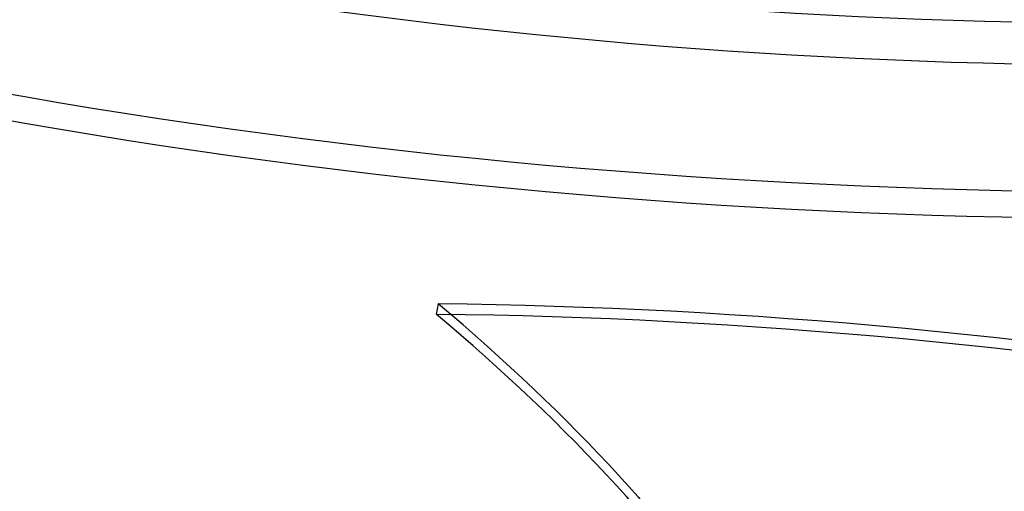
# Model space of a CAD drawing. Header units: millimetres. Extents: x -852 to 852, y -906 to 935.
# Tile 22 of 74: x -184 to -23, y 306 to 383. Entities that reach past the tile are written whole.
import ezdxf

# ---------------------------------------------------------------- set-up
doc = ezdxf.new("R2010")
doc.units = ezdxf.units.MM
doc.layers.add('HIDDEN', color=7, linetype='Continuous')
doc.layers.add('THICK', color=7, linetype='Continuous')

msp = doc.modelspace()

# ---------------------------------------------------------------- linework, layer by layer
at = {"layer": 'HIDDEN'}
msp.add_line((-115.8, 336.97), (-116.11, 335.27), dxfattribs=at)
for centre, major_axis, ratio, start_param, end_param in [((0, 629.17), (-506.5, 0), 0.5, 0, 2.617994), ((0, 629.16), (-476.19, 0), 0.5, 1.057698, 2.073423), ((0, 75.15), (-488.21, 89.65), 0.503968, -1.868403, -1.240085), ((-438.15, 258.22), (-398.54, 73.18), 0.503968, -2.962417, -2.414884), ((-438.47, 256.52), (-398.54, 73.18), 0.503968, -2.962417, -2.414884), ((-0.31, 73.45), (488.21, -89.65), 0.503968, 1.273189, 1.901508)]:
    msp.add_ellipse(centre, major_axis=major_axis, ratio=ratio, start_param=start_param, end_param=end_param, dxfattribs=at)
at = {"layer": 'THICK'}
for centre, major_axis, start_param, end_param in [((0, 633.5), (556.5, 0), -3.141592, -0.523599), ((0, 633.5), (-501.5, 0), 0, 2.617994), ((0, 629.17), (-556.5, 0), 0, 2.617994), ((0, 629.16), (486.17, 0), -2.08411, -1.067954)]:
    msp.add_ellipse(centre, major_axis=major_axis, ratio=0.5, start_param=start_param, end_param=end_param, dxfattribs=at)

doc.saveas('drawing.dxf')
